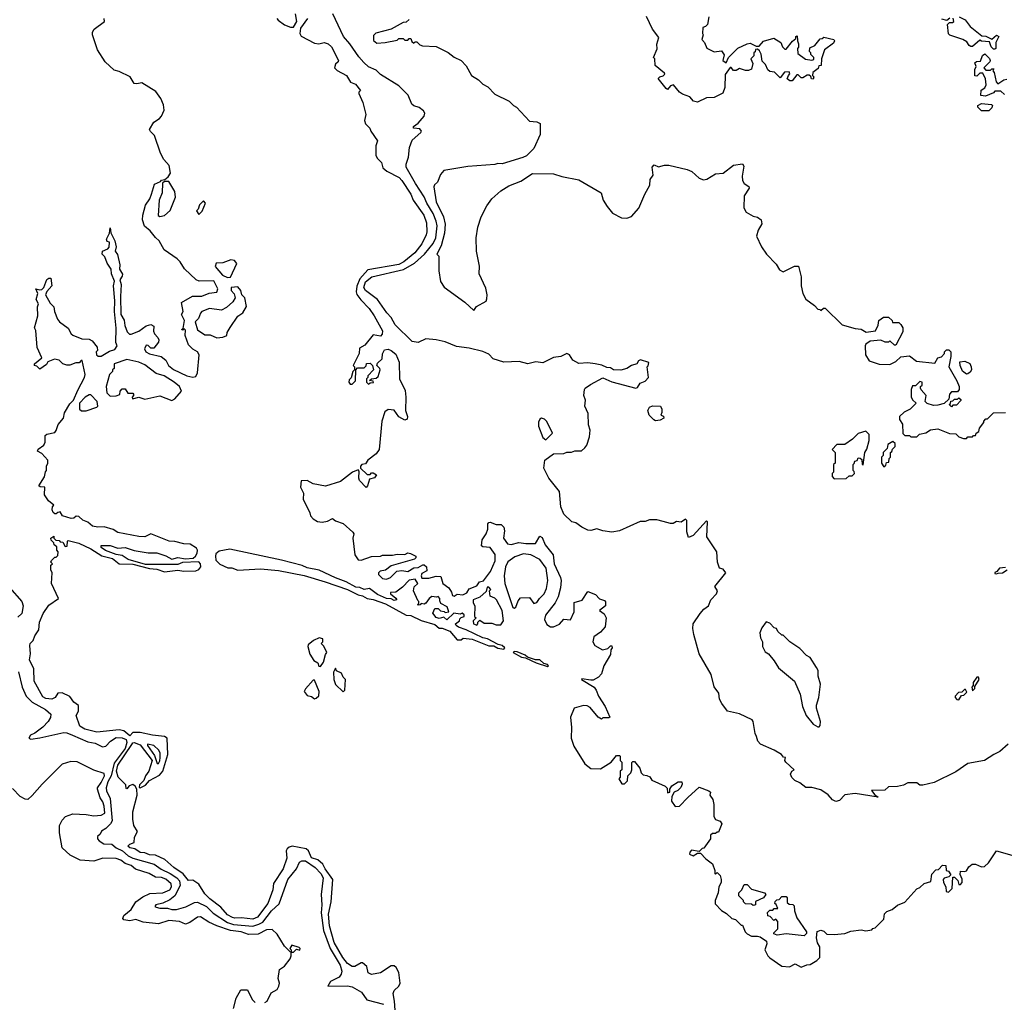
# Model space of a CAD drawing. Extents: x 2472589 to 2662339, y 701009 to 849030.
# Tile 217 of 256: x 2507852 to 2514407, y 803577 to 810116. Entities that reach past the tile are written whole.
import ezdxf

# ---------------------------------------------------------------- set-up
doc = ezdxf.new("R2010")
doc.units = 0

msp = doc.modelspace()

# ---------------------------------------------------------------- linework, layer by layer
at = {"layer": '0CON05XD'}
for points in [[(2508493, 807967), (2508493.9, 808063.9), (2508482.9, 808175), (2508486.2, 808245), (2508476.7, 808345), (2508482.5, 808375), (2508462, 808425), (2508460, 808455), (2508433.8, 808495), (2508418.3, 808538.3), (2508400, 808555), (2508402.5, 808575), (2508438.3, 808591.7), (2508446.7, 808603.3), (2508450, 808635), (2508435, 808640), (2508430, 808655), (2508450, 808695), (2508455, 808730), (2508458.3, 808698.3), (2508486.2, 808645), (2508493.8, 808605), (2508487.5, 808575), (2508503, 808553), (2508518, 808485), (2508516.7, 808455), (2508537, 808423), (2508535, 808410), (2508517.5, 808385), (2508527.5, 808355), (2508522.5, 808275), (2508526.2, 808155), (2508547, 808117), (2508551.7, 808081.7), (2508568.3, 808038.3), (2508584, 808024), (2508595, 808023.8), (2508645.7, 808044.3), (2508695, 808078.8), (2508725, 808086.7), (2508745, 808077.5), (2508743, 808043), (2508750, 808025), (2508771.7, 808001.7), (2508777.5, 807985), (2508775, 807970), (2508745, 807930), (2508725, 807930), (2508708.3, 807948.3), (2508695, 807950), (2508682.5, 807925), (2508692.5, 807905), (2508715, 807892.5), (2508793.8, 807873.8), (2508825, 807850), (2508843.3, 807815), (2508875, 807788.8), (2508965, 807746.2), (2509005, 807736.7), (2509025, 807742.5), (2509036.7, 807765), (2509046.1, 807886.1), (2509036.7, 807905), (2509003.9, 807923.9), (2508975, 807952.5), (2508952.5, 808015), (2508955, 808050), (2508945, 808060), (2508935, 808050), (2508930, 808055), (2508940, 808060), (2508950, 808115), (2508930, 808155), (2508940, 808175), (2508930, 808235), (2509003, 808277), (2509065, 808276.7), (2509113.6, 808296.4), (2509165, 808303.3), (2509170, 808325), (2509145, 808377.5), (2509046.4, 808376.4), (2509027.5, 808385), (2508948.3, 808458.3), (2508920, 808505), (2508900, 808525), (2508814.3, 808584.3), (2508781.2, 808645), (2508755.6, 808665.6), (2508720.7, 808710.7), (2508682.7, 808742.7), (2508670, 808785), (2508670.8, 808815), (2508688.9, 808881.1), (2508718.6, 808925), (2508729.2, 808955), (2508748.3, 809021.7), (2508790, 809040), (2508795, 809047.5), (2508818.3, 809051.7), (2508840, 809070), (2508856.7, 809095), (2508847.5, 809145), (2508812.5, 809185), (2508788.7, 809228.7), (2508748.6, 809345), (2508721.7, 809371.7), (2508716.9, 809385), (2508745, 809434.3), (2508781.7, 809458.3), (2508795.4, 809474.6), (2508814.5, 809515), (2508809.8, 809549.8), (2508792.3, 809592.3), (2508758, 809638), (2508665, 809696.7), (2508631.7, 809688.3), (2508615, 809691.2), (2508586.9, 809736.9), (2508515, 809772.5), (2508480.3, 809780.3), (2508422, 809835), (2508370.6, 809915), (2508336, 810015), (2508336.7, 810033.3), (2508347, 810053), (2508416.1, 810103.9), (2508413.3, 810125)], [(2509563.8, 810125), (2509572.3, 810112.3), (2509615, 810082), (2509655, 810066.7), (2509675, 810067.5), (2509696.7, 810105), (2509687.5, 810155)], [(2509767.5, 810125), (2509721.2, 810058.8), (2509716.2, 810025), (2509725, 810007.5), (2509815, 809960), (2509843.6, 809956.4), (2509880, 809965), (2509905, 809955.8), (2509927.5, 809935), (2509973.3, 809845), (2509972.5, 809835), (2509955, 809820), (2509947.5, 809795), (2509965, 809777.5), (2510027.5, 809745), (2510055, 809700), (2510087.7, 809687.7), (2510120, 809645), (2510110, 809635), (2510110, 809625), (2510137.5, 809565), (2510156.1, 809486.1), (2510146.7, 809445), (2510153.6, 809423.6), (2510182.5, 809395), (2510190, 809375), (2510235, 809310), (2510223.9, 809276.1), (2510222.9, 809215), (2510232, 809195), (2510261.2, 809165), (2510270.3, 809130.3), (2510297.1, 809107.1), (2510377.5, 809065), (2510395, 809045.8), (2510455, 808956.2), (2510471.9, 808915), (2510543.6, 808815), (2510561.2, 808765), (2510563.1, 808705), (2510557.9, 808685), (2510529.2, 808625), (2510482.2, 808565), (2510409.4, 808505), (2510375, 808487.5), (2510169.4, 808450.6), (2510117.5, 808392.5), (2510096.6, 808343.4), (2510091.5, 808305), (2510096.4, 808286.4), (2510122, 808252), (2510178.9, 808195), (2510211.1, 808145)], [(2514433.3, 805295), (2514376.7, 805245), (2514336.7, 805225), (2514275, 805186.7), (2514165, 805166.7), (2514085, 805110), (2513939.3, 805040.7), (2513865, 805022.5), (2513845, 805022.5), (2513825, 805037.5), (2513765, 805037.5), (2513735, 805022.5), (2513695, 805012.5), (2513635, 805010), (2513611.7, 804988.3), (2513523, 804987), (2513545, 804957.5), (2513567.5, 804942.5), (2513414.2, 804965.8), (2513345, 804957.5), (2513310.7, 804919.3), (2513285, 804913.8), (2513262.5, 804925), (2513235, 804957.5), (2513185, 804990), (2513125, 805006.2), (2513085, 805006.7), (2513045, 805037.5), (2513012.7, 805052.7), (2512992.7, 805072.7), (2512983.8, 805095), (2512992.5, 805115), (2513007.5, 805125), (2512952, 805175), (2512946.7, 805185), (2512950, 805205), (2512937.5, 805207.5), (2512923.8, 805225), (2512875.3, 805255.3), (2512784.6, 805294.6), (2512766.9, 805315), (2512756.7, 805345), (2512747.5, 805365), (2512736.2, 805445), (2512727.7, 805457.7), (2512645, 805497.5), (2512563.9, 805513.9), (2512526.4, 805566.4), (2512511.2, 805595), (2512506, 805635), (2512476.1, 805676.1), (2512455, 805757.5), (2512376.1, 805896.1), (2512340, 806025), (2512333.8, 806065), (2512336.7, 806095), (2512382.5, 806165), (2512407, 806193), (2512437.5, 806215), (2512452.5, 806255), (2512490, 806295), (2512497.5, 806315), (2512480, 806345), (2512552.5, 806435), (2512535, 806460), (2512510, 806465), (2512497.5, 806505), (2512492.5, 806575), (2512427.5, 806675), (2512430, 806775), (2512425, 806780), (2512335, 806682.5), (2512305, 806670), (2512293, 806707), (2512293, 806783), (2512285, 806792.5), (2512255, 806772.5), (2512225, 806776.7), (2512203, 806763), (2512185, 806762.5), (2512135, 806777.5), (2512093, 806787), (2512045, 806787.5), (2512015, 806777.5), (2511983.6, 806776.4), (2511845, 806713.8), (2511795, 806706), (2511735, 806714.2), (2511695, 806727.5), (2511655, 806717.5), (2511635, 806720), (2511595, 806738), (2511555, 806768), (2511527.5, 806775), (2511475, 806826.2), (2511455.6, 806875), (2511445, 806976.7), (2511374.2, 807065), (2511341.2, 807131.2), (2511347.1, 807185), (2511405, 807227.5), (2511475, 807230), (2511495, 807237.5), (2511525, 807237.5), (2511547, 807247), (2511593, 807247), (2511615, 807267.5), (2511626.7, 807285), (2511645, 807340), (2511648.8, 807385), (2511639.3, 807419.3), (2511636.1, 807496.1), (2511614, 807545), (2511618.8, 807585), (2511606.7, 807615), (2511611.2, 807655), (2511617.5, 807665), (2511652.7, 807687.3), (2511735, 807733.3), (2511795, 807706.2), (2511955, 807663.8), (2511965, 807667.5), (2511983.6, 807696.4), (2512015, 807710), (2512037.5, 807735), (2512030, 807805), (2512037, 807813), (2512040, 807835), (2511985, 807852.5), (2511972.5, 807845), (2511960, 807825), (2511925, 807813.8), (2511895, 807794), (2511855, 807783.8), (2511805, 807786.2), (2511785, 807798.8), (2511760.7, 807800.7), (2511727, 807817), (2511683, 807827), (2511635, 807833.3), (2511575, 807828.8), (2511535, 807850), (2511513.3, 807885), (2511495, 807893.8), (2511455, 807873.8), (2511405, 807868.8), (2511335, 807833.3), (2511288.3, 807838.3), (2511235, 807826.9), (2511178, 807842), (2511075, 807837.5), (2511005, 807860), (2510975, 807890), (2510935, 807907.5), (2510845, 807930), (2510760.7, 807940.7), (2510685, 807972.5), (2510625, 807986.7), (2510555, 807993.3), (2510505, 807968), (2510464.2, 807974.2), (2510351.9, 808085), (2510324.7, 808134.7), (2510295.5, 808165), (2510233.7, 808253.7), (2510154.4, 808315), (2510143.3, 808335), (2510155, 808371.5), (2510195.8, 808404.2), (2510406.4, 808453.6), (2510480, 808495), (2510546.1, 808555), (2510605, 808626.5), (2510622.4, 808665), (2510630.9, 808745), (2510625.3, 808775), (2510605, 808825.6), (2510563.3, 808895), (2510545, 808938), (2510486.1, 809025), (2510426, 809135), (2510424.2, 809155), (2510440.7, 809200.7), (2510448, 809265), (2510464.3, 809315), (2510522.5, 809365), (2510527.1, 809375), (2510515, 809389.4), (2510474.2, 809394.2), (2510473.8, 809405), (2510505, 809428), (2510545.8, 809474.2), (2510548.8, 809495), (2510540.5, 809510.5), (2510512, 809532), (2510475, 809543.8), (2510462.5, 809555), (2510437.5, 809615), (2510376.7, 809675), (2510255, 809751.2), (2510225, 809780), (2510175, 809802.7), (2510142.2, 809832.2), (2510108.7, 809868.7), (2510050.6, 809955), (2510007.5, 810005), (2509936.9, 810155)], [(2510445, 810117.5), (2510425, 810100), (2510405, 810097.5), (2510325, 810052.5), (2510223, 810027), (2510208.3, 810011.7)], [(2512440, 810135), (2512430, 810085), (2512418.3, 810071.7), (2512400, 810065), (2512397.5, 810025), (2512402.5, 810015), (2512392.5, 809985), (2512410, 809965), (2512427, 809927), (2512475, 809903.3), (2512525, 809910), (2512541.7, 809881.7), (2512533.3, 809845), (2512555, 809830), (2512570, 809865), (2512612.3, 809907.7), (2512633.9, 809926.1), (2512695, 809956), (2512715, 809960), (2512755, 809940), (2512775, 809940), (2512805, 809972.5), (2512873.6, 809993.6), (2512920, 809965), (2512930, 809935), (2512945, 809920), (2512955, 809920), (2512997, 809973), (2513018.3, 809991.7), (2513020, 810005), (2513028.3, 810008.3), (2513030, 809975), (2513037.5, 809955), (2513037, 809933), (2513030, 809925), (2513031.7, 809891.7), (2513083, 809853), (2513125, 809847.5), (2513138.3, 809851.7), (2513140, 809865), (2513120, 809885), (2513120, 809895), (2513110, 809905), (2513111.7, 809928.3), (2513146.4, 809943.6), (2513181.7, 809988.3), (2513195, 809990), (2513205, 810000), (2513272.5, 809985), (2513277.5, 809975), (2513269.3, 809960.7), (2513210, 809915), (2513190, 809855), (2513188.3, 809811.7), (2513171.7, 809808.3), (2513168.3, 809791.7), (2513132.5, 809765), (2513130, 809745), (2513140, 809735), (2513135, 809720), (2513123.6, 809723.6), (2513118.3, 809738.3), (2513107, 809747), (2513095, 809747.5), (2513065, 809730), (2513055, 809730), (2513035, 809750), (2513025, 809750), (2512995, 809710), (2512978.3, 809708.3), (2512962.5, 809722.5), (2512970, 809745), (2512980, 809755), (2512975, 809770), (2512943, 809767), (2512915, 809730), (2512877, 809767), (2512845, 809772.5), (2512833.6, 809783.6), (2512818.3, 809818.3), (2512795, 809840), (2512787.5, 809887.5), (2512778.3, 809908.3), (2512765, 809920), (2512751.7, 809918.3), (2512748.3, 809901.7), (2512740, 809895), (2512740, 809875), (2512720, 809855), (2512732.5, 809825), (2512723, 809787), (2512705, 809777.5), (2512685, 809777.5), (2512645, 809792.5), (2512621.7, 809778.3), (2512605, 809777.5), (2512588.3, 809798.3), (2512581.7, 809798.3), (2512548.3, 809751.7), (2512546.7, 809665), (2512533, 809627), (2512475, 809598), (2512423.6, 809596.4), (2512365, 809566.7), (2512337.5, 809575), (2512313.6, 809603.6), (2512265, 809620), (2512245, 809633.3), (2512205, 809682.5), (2512183.9, 809676.1), (2512165, 809652.5), (2512155, 809657.5), (2512102.5, 809725), (2512113, 809737), (2512135, 809742.5), (2512147, 809753), (2512145, 809760), (2512081.7, 809811.7), (2512080, 809855), (2512072.5, 809865), (2512097, 809923), (2512093, 809953), (2512107.7, 809997.7), (2512063.9, 810053.9), (2512025, 810137.5)], [(2514045, 810126.7), (2514025, 810110), (2513990.7, 810120.7)], [(2514107.5, 810135), (2514147.5, 810115), (2514180, 810070), (2514258.3, 810008.3), (2514285, 810007.5), (2514325, 809987.5), (2514355, 810012.5), (2514370, 810005), (2514350, 809965), (2514350, 809925), (2514345, 809920), (2514335, 809920), (2514320, 809935), (2514308.3, 809968.3), (2514255, 809972.5), (2514245, 809980), (2514195, 809937.5), (2514185, 809937.5), (2514173.6, 809943.6), (2514158.3, 809968.3), (2514130, 809985), (2514045, 810013.3), (2514035, 810022.5), (2514030, 810085), (2514041.7, 810098.3), (2514061.7, 810098.3), (2514070, 810105), (2514067, 810127)], [(2510208.3, 810011.7), (2510208.3, 809978.3), (2510230.7, 809960.7), (2510286.1, 809963.9), (2510365, 809980), (2510375, 809990), (2510405, 809990), (2510415, 809980), (2510435, 809980), (2510445, 809990), (2510455, 809990), (2510461.7, 809971.7), (2510475, 809960), (2510485, 809970), (2510495, 809970), (2510515, 809950), (2510533, 809943), (2510625, 809937.5), (2510705, 809897.5), (2510745, 809867.5), (2510790, 809845), (2510825, 809810), (2510860, 809745), (2510906.4, 809716.4), (2510935, 809687.5), (2510969.3, 809669.3), (2511015, 809620), (2511110, 809575), (2511140, 809545), (2511160, 809535), (2511245, 809440), (2511295, 809437.5), (2511317.5, 809425), (2511317, 809353), (2511275, 809260), (2511225, 809210), (2511201.7, 809198.3), (2511065, 809157.5), (2511035, 809160), (2511015, 809152.5), (2510835, 809140), (2510675, 809112.5), (2510653.9, 809086.1), (2510632.5, 809035), (2510613.6, 809016.4), (2510610, 809005), (2510624.6, 808905), (2510674.1, 808805), (2510684.2, 808755), (2510680.3, 808695), (2510658.8, 808611.2), (2510630, 808555), (2510641.7, 808541.7), (2510643.3, 808445), (2510653.6, 808373.6), (2510677, 808337), (2510816.1, 808236.1), (2510875, 808180), (2510893.6, 808206.4), (2510956.4, 808243.6), (2510961.7, 808258.3), (2510963.3, 808285), (2510955, 808330), (2510911.2, 808425), (2510913.3, 808475), (2510893.3, 808575), (2510891.2, 808665), (2510901.2, 808735), (2510923.8, 808805), (2510961.7, 808878.3), (2510996.2, 808925), (2511055, 808976.7), (2511109.3, 809010.7), (2511187.7, 809042.3), (2511265, 809092.5), (2511405, 809090), (2511461.7, 809071.7), (2511575, 809050), (2511723, 808963), (2511737.5, 808915), (2511762.7, 808872.7), (2511799.5, 808829.5), (2511858.3, 808798.3), (2511893.6, 808796.4), (2511925, 808806.7), (2511975, 808862.5), (2512013.3, 808955), (2512047.5, 809015), (2512048.3, 809051.7), (2512068.3, 809081.7), (2512062.5, 809135), (2512075, 809150), (2512105, 809137.5), (2512145, 809147.5), (2512173, 809147), (2512295, 809118.8), (2512327.5, 809105), (2512375, 809062.5), (2512405, 809050), (2512425.8, 809054.2), (2512485, 809090), (2512535, 809093.8), (2512605, 809148), (2512665, 809157.5), (2512672.5, 809142.5), (2512660.8, 809075), (2512664, 809045), (2512675, 809026.7), (2512705.9, 809005.9), (2512707.5, 808995), (2512676.2, 808945), (2512673.9, 808863.9), (2512687.5, 808835), (2512735, 808808.8), (2512765, 808801.2), (2512787.5, 808785), (2512791.7, 808758.3), (2512767.5, 808715), (2512757.5, 808675), (2512790, 808605), (2512823.3, 808555), (2512889.2, 808489.2), (2512910.5, 808450.5), (2512935, 808438.8), (2513010, 808475), (2513036.4, 808476.4), (2513053.8, 808405), (2513053.8, 808345), (2513066.2, 808295), (2513086.1, 808256.1), (2513142.5, 808215), (2513165, 808190), (2513178.3, 808188.3), (2513185, 808180), (2513203, 808197), (2513215, 808197.5), (2513327.5, 808085), (2513415, 808060), (2513455, 808056.7), (2513487, 808037), (2513550, 808045), (2513567, 808083), (2513572.5, 808115), (2513603.6, 808136.4), (2513637, 808137), (2513660, 808115), (2513661.7, 808101.7), (2513705, 808100), (2513718.3, 808088.3), (2513732.5, 808065), (2513731.7, 808038.3), (2513685, 807950), (2513675, 807950), (2513645, 807980), (2513635, 807970), (2513615, 807970), (2513585, 807982.5), (2513513, 807977), (2513485, 807957.5), (2513480, 807945), (2513483.3, 807885), (2513507, 807847), (2513575, 807823.3), (2513645, 807822.5), (2513685, 807842.5), (2513718.3, 807871.7), (2513775, 807880), (2513823.6, 807843.6), (2513945, 807830), (2513963.6, 807866.4), (2513988.3, 807871.7), (2514010, 807895), (2514010, 807905), (2514021.7, 807918.3), (2514038.3, 807918.3), (2514050, 807905), (2514050, 807875), (2514037.5, 807805), (2514091.7, 807711.7), (2514107.5, 807675), (2514107.5, 807655), (2514095, 807640), (2514055, 807640), (2514042.5, 807625), (2514038.3, 807591.7), (2514007, 807563), (2513965, 807550), (2513935, 807548.8), (2513893, 807563), (2513880, 807575), (2513887.5, 807615), (2513853.6, 807653.6), (2513850, 807665), (2513850, 807675), (2513860, 807685), (2513860, 807705), (2513845, 807707.5), (2513815, 807680), (2513795, 807680), (2513787.5, 807655), (2513787, 807607), (2513797, 807587), (2513820, 807565), (2513780, 807525), (2513740, 807505), (2513710, 807475), (2513710, 807455), (2513730, 807425), (2513731.7, 807361.7), (2513745, 807350), (2513775, 807350), (2513785, 807340), (2513825, 807340), (2513843, 807357), (2513885, 807367.5), (2513915, 807387.5), (2513965, 807392.5), (2514043, 807363), (2514085, 807360), (2514105, 807340), (2514135, 807330), (2514155, 807330), (2514165, 807340), (2514195, 807340), (2514201.7, 807348.3), (2514215, 807350), (2514220, 807365), (2514237.5, 807375), (2514243, 807397), (2514270, 807435), (2514270, 807445), (2514285, 807460), (2514295, 807460), (2514335, 807500), (2514415, 807502.5)], [(2514408.3, 809618.3), (2514385, 809640), (2514345, 809640), (2514335, 809630), (2514281.7, 809608.3), (2514251.7, 809611.7), (2514253, 809647), (2514276.4, 809663.6), (2514287, 809683), (2514283, 809723), (2514265, 809760), (2514245, 809760), (2514225, 809740), (2514211.7, 809741.7), (2514210, 809785), (2514220, 809805), (2514211.7, 809828.3), (2514223, 809837), (2514249.3, 809840.7), (2514263, 809877), (2514278.3, 809888.3), (2514308.3, 809858.3), (2514312.5, 809845), (2514310, 809835), (2514270, 809795), (2514285, 809780), (2514315, 809780), (2514325, 809790), (2514338.3, 809788.3), (2514330, 809775), (2514340, 809765), (2514353, 809703), (2514365, 809690), (2514403, 809717), (2514425, 809720)], [(2514305, 809510), (2514255, 809510), (2514230, 809535), (2514230, 809545), (2514255, 809557.5), (2514321.7, 809551.7), (2514327.5, 809545), (2514325, 809530), (2514305, 809510)], [(2508785, 808807.5), (2508815, 808813.3), (2508854.2, 808845.8), (2508889.2, 808935), (2508883.9, 808973.9), (2508845, 809040), (2508815, 809040), (2508801.7, 809028.3), (2508800, 808965), (2508780, 808915), (2508773.6, 808813.6), (2508785, 808807.5)], [(2509045, 808820), (2509067, 808843), (2509090, 808895), (2509075, 808910), (2509050, 808885), (2509040, 808855), (2509030, 808845), (2509045, 808820)], [(2509235, 808400), (2509255, 808402.5), (2509297, 808493), (2509283, 808513), (2509257, 808517), (2509205, 808497.5), (2509160, 808495), (2509153, 808473), (2509202.5, 808415), (2509235, 808400)], [(2510350.9, 803525), (2510348.2, 803585), (2510337.5, 803635), (2510345.4, 803654.6), (2510375.2, 803684.8), (2510385.3, 803705), (2510375.8, 803775.8), (2510358.8, 803808.8), (2510345, 803818.6), (2510325, 803818.5), (2510255, 803771.8), (2510195, 803761.2), (2510172.5, 803772.5), (2510163.3, 803815), (2510135, 803840), (2510125, 803840), (2510084.1, 803815.9), (2510065, 803814.3), (2510035, 803834.5), (2510004.2, 803874.2), (2509946.3, 803975), (2509914.8, 804085), (2509906.8, 804163.2), (2509924.7, 804245), (2509937.2, 804395), (2509884.7, 804465), (2509869.2, 804495), (2509835.7, 804525.7), (2509795, 804537.9), (2509774.7, 804584.7), (2509758.9, 804598.9), (2509665, 804615.5), (2509645, 804610), (2509631.7, 804598.3), (2509626.7, 804585), (2509630.5, 804535), (2509605.4, 804465), (2509542.6, 804367.4), (2509536.2, 804325), (2509503.3, 804235), (2509435.9, 804144.1), (2509405, 804130.3), (2509328.3, 804138.3), (2509285, 804136.4), (2509267.9, 804142.1), (2509235, 804158.2), (2509190.6, 804210.6), (2509116.7, 804265), (2509085, 804298.6), (2509045, 804363.8), (2509005, 804388.8), (2508975, 804388), (2508941.2, 804431.2), (2508877.8, 804475), (2508818.1, 804528.1), (2508755, 804555.6), (2508715, 804558.2), (2508685, 804570.6), (2508655, 804573.9), (2508618.4, 804598.4), (2508585, 804605.6), (2508571.4, 804615), (2508585, 804628.9), (2508615, 804640), (2508616.2, 804675), (2508635.9, 804714.1), (2508612.7, 804752.7), (2508604.4, 804795), (2508604.5, 804845), (2508632.9, 804955), (2508632.5, 804995), (2508620.5, 805015), (2508605, 805025.2), (2508581.7, 805018.3), (2508565, 804997.5), (2508560.7, 805000.7), (2508558.8, 805025), (2508508.4, 805075), (2508496.6, 805115), (2508505.5, 805155), (2508597.7, 805292.3), (2508605, 805303.4), (2508614.4, 805305.6), (2508655, 805289.7), (2508734.8, 805185), (2508710.7, 805115), (2508690, 805085), (2508677.3, 805052.7), (2508650, 805025), (2508646.2, 805006.2), (2508655, 805004.3), (2508689.2, 805020.8), (2508715, 805053.3), (2508782.3, 805087.7), (2508804.7, 805115.3), (2508837.1, 805225), (2508833.8, 805335), (2508816.4, 805346.4), (2508735, 805354.2), (2508655, 805373.1), (2508605, 805372.1), (2508585, 805350), (2508545, 805383.5), (2508515, 805390.7), (2508365.6, 805374.4), (2508285, 805393.8), (2508253.3, 805415), (2508228.8, 805485), (2508243.3, 805515), (2508242.5, 805552.5), (2508213.3, 805575), (2508185, 805612.5), (2508135, 805636.7), (2508106.4, 805633.6), (2508087.5, 805605), (2508066.4, 805593.6), (2508025, 805598.8), (2508005, 805610), (2507948, 805715), (2507946, 805795), (2507916.2, 805855), (2507923.3, 805895), (2507918.3, 805951.7), (2507922.5, 805965), (2507942.5, 805985), (2507953.3, 806015), (2507978.8, 806055), (2507984.3, 806105.7), (2508008, 806165), (2508045, 806220), (2508110, 806265), (2508063, 806363), (2508067.5, 806435), (2508060, 806455), (2508060, 806485), (2508070, 806495), (2508060, 806505), (2508063, 806517), (2508085, 806540), (2508095, 806540), (2508105, 806550), (2508107.5, 806575), (2508100, 806585), (2508098.3, 806608.3), (2508081.7, 806621.7), (2508080, 806635), (2508061.7, 806651.7), (2508060, 806665), (2508078.3, 806678.3), (2508080, 806665), (2508091.7, 806651.7), (2508115, 806650), (2508121.7, 806641.7), (2508138.3, 806638.3), (2508155, 806610), (2508168.3, 806611.7), (2508170, 806645), (2508175, 806650), (2508245, 806633.3), (2508325, 806593.8), (2508398.3, 806548.3), (2508469.7, 806529.7), (2508515, 806495.5), (2508605, 806492), (2508716.8, 806463.2), (2508765, 806460), (2508815, 806441.6), (2508905, 806452.1), (2508945, 806445.9), (2509025, 806448.4), (2509045, 806456.9), (2509058.5, 806475), (2509056.2, 806495), (2509045, 806507.1), (2508935, 806503.5), (2508905, 806490), (2508690, 806490), (2508575, 806523.8), (2508535, 806550), (2508495, 806556.2), (2508424.2, 806584.2), (2508395, 806603.3), (2508395, 806616.7), (2508455, 806616.4), (2508505, 806600), (2508555, 806603.6), (2508615, 806583.6), (2508708.3, 806568.3), (2508765, 806568.1), (2508825, 806548.8), (2508865, 806526.9), (2508905, 806536.8), (2508955, 806527.3), (2509006.4, 806533.6), (2509023.3, 806546.7), (2509033.2, 806565), (2509036.6, 806585), (2509029.1, 806599.1), (2508985.9, 806625.9), (2508945, 806627.8), (2508885, 806644.6), (2508846.6, 806646.6), (2508725, 806695.6), (2508685.4, 806674.6), (2508645, 806677.1), (2508505, 806704.4), (2508475, 806723.8), (2508415, 806742), (2508371.1, 806738.9), (2508335.5, 806744.5), (2508305, 806771.2), (2508272.5, 806785), (2508245, 806810), (2508228.3, 806811.7), (2508211.7, 806798.3), (2508195, 806797.5), (2508137.5, 806815), (2508121.7, 806841.7), (2508105, 806837.5), (2508095, 806827.5), (2508085, 806827.5), (2508075, 806837.5), (2508067.5, 806855), (2508070, 806875), (2508080, 806885), (2508043.6, 806913.6), (2508017.5, 806955), (2508020, 807005), (2507988.3, 807008.3), (2507980, 807015), (2508017, 807073), (2508023, 807107), (2508030, 807115), (2508030, 807145), (2508040, 807165), (2508040, 807185), (2507998.3, 807228.3), (2507970, 807245), (2507975, 807257.5), (2508012.5, 807285), (2508022.5, 807305), (2508021.7, 807348.3), (2508033, 807357), (2508085, 807370), (2508095, 807382.5), (2508108.8, 807421.2), (2508142.5, 807465), (2508149.3, 807500.7), (2508185, 807560), (2508210, 807585), (2508238.3, 807651.7), (2508282.5, 807735), (2508287.5, 807755), (2508268.3, 807848.3), (2508261.7, 807848.3), (2508247.5, 807832.5), (2508225, 807832.5), (2508185, 807817.5), (2508165, 807817.5), (2508140, 807825), (2508115, 807850), (2508083.9, 807856.1), (2508040, 807840), (2508029.3, 807820.7), (2507985, 807790), (2507965, 807810), (2507950, 807815), (2507950, 807825), (2508000, 807865), (2507967.5, 807935), (2507958.3, 808048.3), (2507950, 808065), (2507973.3, 808145), (2507971.2, 808205), (2507976.2, 808225), (2507962, 808255), (2507972.5, 808295), (2507960, 808325), (2507985, 808317.5), (2507998.3, 808321.7), (2508012.5, 808335), (2508032.3, 808387.7), (2508045, 808396.7), (2508060, 808395), (2508066, 808345), (2508031.7, 808308.3), (2508023.8, 808285), (2508055, 808228.8), (2508080, 808205), (2508083.8, 808175), (2508103.9, 808123.9), (2508116, 808106), (2508174.4, 808064.4), (2508194, 808025), (2508205, 808016), (2508265, 807992.5), (2508315, 807990), (2508335, 807980), (2508367, 807937), (2508370, 807915), (2508360, 807905), (2508362.5, 807885), (2508375, 807877.5), (2508395, 807877.5), (2508450.5, 807909.5), (2508485, 807921.2), (2508500, 807945), (2508493, 807967)], [(2509165, 808000), (2509205, 808003.3), (2509230, 808015), (2509232.5, 808035), (2509252.7, 808067.3), (2509305, 808142.5), (2509337.5, 808165), (2509361.7, 808208.3), (2509350, 808265), (2509330, 808285), (2509323.3, 808315), (2509305, 808337.5), (2509260, 808335), (2509260, 808315), (2509280.7, 808290.7), (2509286.7, 808265), (2509271.2, 808238.8), (2509228.8, 808201.2), (2509195, 808183.8), (2509115, 808193.8), (2509065, 808173.3), (2509055, 808162.5), (2509042.3, 808127.7), (2509020, 808105), (2509035, 808052.5), (2509085, 808020), (2509119.3, 808019.3), (2509165, 808000)], [(2510211.1, 808145), (2510268.1, 808045), (2510265.9, 808024.1), (2510255, 808010), (2510205, 808020), (2510149.3, 807950.7), (2510115, 807930), (2510112.5, 807895), (2510072.5, 807815), (2510080, 807805), (2510080, 807785), (2510070, 807775), (2510058.3, 807731.7), (2510045, 807720), (2510043, 807703), (2510051.7, 807691.7), (2510065, 807690), (2510088.3, 807711.7), (2510090, 807785), (2510101.7, 807798.3), (2510145, 807800), (2510158.3, 807811.7), (2510161.7, 807828.3), (2510185, 807830), (2510200, 807815), (2510207.5, 807785), (2510170, 807745), (2510170, 807735), (2510160, 807725), (2510160, 807705), (2510175, 807690), (2510185, 807700), (2510208.3, 807701.7), (2510205, 807710), (2510180, 807715), (2510193, 807727), (2510225, 807730), (2510238.3, 807741.7), (2510252.5, 807785), (2510250, 807795), (2510230, 807815), (2510235, 807830), (2510265, 807860), (2510268.3, 807891.7), (2510281.7, 807918.3), (2510305, 807923.3), (2510325, 807914), (2510355, 807891.2), (2510377.9, 807837.9), (2510380, 807725), (2510418.3, 807648.3), (2510423.3, 807605), (2510421.2, 807515), (2510433.3, 807475), (2510432.5, 807457.5), (2510415, 807450), (2510375, 807473.3), (2510345, 807517.5), (2510305, 807522.5), (2510283.6, 807506.4), (2510263.3, 807445), (2510246.2, 807255), (2510224.1, 807225.9), (2510170, 807185), (2510155, 807160), (2510130, 807155), (2510120, 807145), (2510121.7, 807131.7), (2510165, 807090), (2510185, 807090), (2510195, 807100), (2510205, 807100), (2510227, 807087), (2510215, 807067.5), (2510181.7, 807058.3), (2510167, 807013), (2510157.5, 807002.5), (2510115, 807050), (2510110, 807065), (2510111.7, 807111.7), (2510105, 807120), (2510067.5, 807105), (2509987.7, 807042.3), (2509888.3, 807011.7), (2509805, 807027.5), (2509765, 807050), (2509725, 807047.5), (2509722.5, 807005), (2509741.2, 806965), (2509740, 806925), (2509784.3, 806835), (2509788, 806815), (2509805, 806794), (2509835, 806776.7), (2509865, 806771.2), (2509901.7, 806778.3), (2509935, 806797.5), (2509955, 806780), (2510005, 806763.3), (2510070, 806705), (2510076.2, 806695), (2510070, 806665), (2510082.5, 806555), (2510105, 806522.5), (2510125, 806518.8), (2510195, 806543.3), (2510253, 806547), (2510267, 806553), (2510335, 806553.3), (2510365, 806560), (2510415, 806557.5), (2510435, 806567.5), (2510453.3, 806563.3), (2510490, 806545), (2510490, 806535), (2510480, 806525), (2510325, 806482.5), (2510288.3, 806451.7), (2510252.5, 806445), (2510240, 806435), (2510240, 806425), (2510267, 806397), (2510293, 806393), (2510320, 806405), (2510363, 806447), (2510395, 806450), (2510436.4, 806443.6), (2510475, 806467.5), (2510505, 806470), (2510535, 806487.5), (2510545, 806487.5), (2510560, 806475), (2510562.5, 806447.5), (2510530, 806430), (2510523.8, 806415), (2510530, 806400), (2510575, 806400), (2510625, 806412.5), (2510655, 806410), (2510670, 806365), (2510710, 806335), (2510727, 806307), (2510732.5, 806285), (2510745, 806280), (2510765, 806292.5), (2510801.7, 806288.3), (2510828.3, 806301.7), (2510845, 806327.5), (2510895, 806347.5), (2510913.9, 806376.1), (2510939.3, 806380.7), (2510985.9, 806444.1), (2511017.1, 806515), (2511017.3, 806557.3), (2510985, 806602.5), (2510935, 806607.5), (2510927.5, 806615), (2510930, 806655), (2510957.5, 806695), (2510967.5, 806725), (2510968.3, 806761.7), (2510975, 806770), (2510985, 806772.5), (2511025, 806757.5), (2511057, 806757), (2511075, 806740), (2511080, 806715), (2511073.8, 806665), (2511098.8, 806628.8), (2511125, 806622.5), (2511175, 806637.1), (2511220.5, 806630.5), (2511285, 806630), (2511315, 806680), (2511329.3, 806669.3), (2511351.2, 806621.2), (2511403.3, 806555), (2511410, 806495), (2511452.5, 806405), (2511457.5, 806385), (2511453.3, 806335), (2511435.8, 806274.2), (2511416.7, 806235), (2511353.6, 806153.6), (2511346.7, 806125), (2511361.7, 806091.7), (2511385, 806076.7), (2511405, 806076.7), (2511446.1, 806093.9), (2511475, 806127.5), (2511518.8, 806121.2), (2511542.5, 806175), (2511543, 806237), (2511596.4, 806253.6), (2511635, 806310), (2511685, 806290), (2511711.7, 806261.7), (2511745, 806250), (2511751.7, 806241.7), (2511752.5, 806215), (2511712.5, 806185), (2511743, 806163), (2511757.5, 806135), (2511750, 806075), (2511719.3, 806040.7), (2511675, 806010), (2511667.5, 805975), (2511680.7, 805950.7), (2511733, 805923), (2511768.3, 805931.7), (2511785, 805950), (2511795, 805950), (2511796.7, 805935), (2511787.5, 805922.5), (2511785, 805892.5), (2511740, 805815), (2511725, 805762.5), (2511705, 805740), (2511668.8, 805721.2), (2511655, 805720), (2511595, 805730), (2511592.5, 805725), (2511676.2, 805675), (2511690, 805655), (2511704.3, 805614.3), (2511748.8, 805545), (2511780, 805475), (2511775, 805470), (2511735, 805470), (2511725, 805460), (2511702.5, 805475), (2511649.3, 805539.3), (2511629.3, 805549.3), (2511605, 805552.5), (2511542.5, 805535), (2511520, 805475), (2511526.7, 805405), (2511523.3, 805335), (2511541.7, 805281.7), (2511613.6, 805163.6), (2511655, 805132.5), (2511719.3, 805130.7), (2511790, 805175), (2511825, 805220), (2511845, 805220), (2511850, 805215), (2511850, 805185), (2511860, 805175), (2511860, 805125), (2511850, 805115), (2511850, 805075), (2511840, 805065), (2511861.7, 805031.7), (2511878.3, 805031.7), (2511898.3, 805051.7), (2511900, 805085), (2511920, 805105), (2511927.5, 805125), (2511928.3, 805171.7), (2511935, 805180), (2511945, 805180), (2511980, 805135), (2511990, 805105), (2512001.7, 805091.7), (2512027, 805087), (2512046.4, 805076.4), (2512060, 805055), (2512150, 805015), (2512161.7, 805001.7), (2512165, 804970), (2512180, 804975), (2512180, 804995), (2512193.6, 805016.4), (2512235, 805043.8), (2512260, 805045), (2512261.7, 805028.3), (2512253, 805007), (2512233, 804987), (2512210, 804975), (2512193, 804947), (2512192.5, 804915), (2512215, 804880), (2512245, 804882.5), (2512300.7, 804939.3), (2512375, 805007.5), (2512440, 804985), (2512450, 804975), (2512447.5, 804955), (2512465.9, 804925.9), (2512473, 804893), (2512473.6, 804813.6), (2512483.6, 804793.6), (2512515, 804782.5), (2512526.7, 804765), (2512505, 804710), (2512495, 804710), (2512485, 804700), (2512465, 804700), (2512451.7, 804688.3), (2512450, 804665), (2512406.4, 804603.6), (2512395, 804600), (2512375, 804580), (2512325, 804590), (2512312.5, 804575), (2512311.7, 804561.7), (2512335, 804552.5), (2512365, 804570), (2512385, 804570), (2512420.7, 804530.7), (2512465, 804497.5), (2512480, 804455), (2512480, 804435), (2512485, 804430), (2512495, 804440), (2512515, 804420), (2512522.5, 804395), (2512522.5, 804375), (2512507.5, 804345), (2512502.5, 804305), (2512482.5, 804255), (2512483, 804233), (2512525, 804187.5), (2512558.3, 804168.3), (2512593.6, 804133.6), (2512617, 804127), (2512655, 804090), (2512665, 804090), (2512682.5, 804045), (2512695, 804032.5), (2512725, 804017.5), (2512765, 804017.5), (2512781.7, 804011.7), (2512823, 803983), (2512826.7, 803965), (2512812.5, 803925), (2512832.5, 803885), (2512845, 803872.5), (2512925, 803817.5), (2512976.4, 803813.6), (2513015, 803832.5), (2513055, 803810), (2513093, 803827), (2513115, 803827.5), (2513160, 803855), (2513180, 803875), (2513180, 803945), (2513163, 803973), (2513157.5, 804005), (2513161.7, 804048.3), (2513185, 804057.5), (2513205, 804050), (2513225, 804030), (2513275, 804027.5), (2513346.4, 804033.6), (2513385, 804050), (2513455, 804060), (2513485, 804052.5), (2513525, 804060), (2513531.7, 804068.3), (2513548.3, 804071.7), (2513605, 804130), (2513610, 804165), (2513625, 804180), (2513660, 804195), (2513695, 804222.5), (2513745, 804242.5), (2513825, 804332.5), (2513845, 804340), (2513873, 804367), (2513918.3, 804381.7), (2513925, 804430), (2513951.7, 804458.3), (2513968.3, 804461.7), (2513995, 804490), (2514018.3, 804488.3), (2514020, 804455), (2514035, 804450), (2514050, 804425), (2514038.8, 804411.2), (2514007.5, 804402.5), (2514000, 804395), (2514003, 804373), (2514017.5, 804345), (2514020, 804315), (2514035, 804310), (2514060, 804335), (2514065, 804410), (2514075, 804410), (2514097, 804387), (2514105, 804360), (2514115, 804360), (2514126.7, 804375), (2514126.4, 804396.4), (2514113, 804427), (2514115, 804450), (2514145, 804447.5), (2514155, 804452.5), (2514170.7, 804479.3), (2514193.6, 804496.4), (2514215, 804496.7), (2514255, 804477.5), (2514275, 804480), (2514302.5, 804505), (2514354.2, 804585.8), (2514535, 804533.3)], [(2508865, 807582.5), (2508885, 807592.5), (2508930, 807645), (2508916.2, 807675), (2508880, 807705), (2508813.3, 807745), (2508761.2, 807761.2), (2508685, 807820), (2508645, 807838), (2508565, 807853.8), (2508480, 807825), (2508480, 807795), (2508470, 807785), (2508470, 807775), (2508450, 807755), (2508427.5, 807675), (2508433, 807633), (2508455, 807610), (2508495, 807612.5), (2508518.3, 807621.7), (2508520, 807645), (2508535, 807660), (2508555, 807660), (2508571.7, 807631.7), (2508605, 807630), (2508610, 807625), (2508610, 807615), (2508600, 807605), (2508603.6, 807593.6), (2508645, 807603.3), (2508685, 807590), (2508785, 807612.5), (2508865, 807582.5)], [(2514155, 807757.5), (2514127.7, 807777.7), (2514112.5, 807815), (2514111.7, 807838.3), (2514145, 807843.3), (2514177.5, 807827.5), (2514187.5, 807805), (2514188, 807785), (2514180, 807770), (2514165, 807760), (2514155, 807757.5)], [(2508295, 807512.5), (2508365, 807537.5), (2508372.5, 807545), (2508366.7, 807575), (2508325, 807620), (2508315, 807620), (2508287, 807603), (2508250, 807565), (2508250, 807525), (2508263.6, 807513.6), (2508295, 807512.5)], [(2512085, 807447.5), (2512073, 807453), (2512043.6, 807483.6), (2512034, 807515), (2512045, 807536.7), (2512065, 807547.5), (2512117.5, 807545), (2512127.5, 807525), (2512127.5, 807502.5), (2512120, 807485), (2512138.3, 807478.3), (2512140, 807465), (2512115, 807450), (2512085, 807447.5)], [(2514055, 807540), (2514040, 807555), (2514048.3, 807561.7), (2514051.7, 807578.3), (2514065, 807580), (2514075, 807590), (2514095, 807590), (2514105, 807600), (2514118.3, 807588.3), (2514118.3, 807581.7), (2514088.3, 807551.7), (2514065, 807550), (2514055, 807540)], [(2511355, 807320), (2511398.8, 807365), (2511362.3, 807442.3), (2511345, 807456.7), (2511325, 807463.3), (2511315, 807457.5), (2511305, 807437.5), (2511305, 807410), (2511333.8, 807335), (2511355, 807320)], [(2513275, 807060), (2513355, 807062.5), (2513375, 807080), (2513395, 807080), (2513410, 807095), (2513408.3, 807108.3), (2513400, 807115), (2513400, 807155), (2513408.3, 807161.7), (2513411.7, 807178.3), (2513428.3, 807181.7), (2513435, 807200), (2513448.3, 807198.3), (2513458.3, 807188.3), (2513460, 807155), (2513467, 807153), (2513477.5, 807235), (2513491.7, 807258.3), (2513507.5, 807315), (2513507.5, 807355), (2513485, 807377.5), (2513435, 807362.5), (2513396.4, 807323.6), (2513345, 807290), (2513291.7, 807288.3), (2513260, 807255), (2513280, 807235), (2513280, 807165), (2513270, 807155), (2513270, 807105), (2513260, 807095), (2513260, 807075), (2513275, 807060)], [(2513605, 807140), (2513618.3, 807151.7), (2513621.7, 807168.3), (2513638.3, 807171.7), (2513640, 807195), (2513650, 807205), (2513650, 807235), (2513658.3, 807241.7), (2513661.7, 807258.3), (2513680, 807275), (2513680, 807295), (2513665, 807310), (2513631.7, 807288.3), (2513628.3, 807261.7), (2513600, 807235), (2513600, 807215), (2513590, 807205), (2513590, 807165), (2513605, 807140)], [(2511075, 805927.5), (2511082.5, 805935), (2511065, 805951.2), (2511038.3, 805958.3), (2510965.7, 805995.7), (2510935, 806002), (2510825, 806056.2), (2510772.9, 806072.9), (2510757.5, 806085), (2510753.6, 806096.4), (2510780, 806115), (2510781.7, 806128.3), (2510791.7, 806138.3), (2510810, 806145), (2510810, 806155), (2510797, 806167), (2510785, 806160), (2510743, 806167), (2510695, 806122.5), (2510675, 806140), (2510645, 806131.2), (2510625, 806136.7), (2510603, 806167), (2510615, 806197.5), (2510637, 806197), (2510653, 806183), (2510677.5, 806177.5), (2510685, 806170), (2510710, 806175), (2510698.3, 806208.3), (2510655, 806230), (2510648.3, 806248.3), (2510650, 806265), (2510638.3, 806278.3), (2510627.5, 806272.5), (2510595, 806277.5), (2510577.5, 806265), (2510555, 806232.5), (2510545, 806227.5), (2510525, 806230), (2510518.3, 806221.7), (2510505, 806220), (2510500, 806225), (2510508.3, 806231.7), (2510510, 806245), (2510501.7, 806251.7), (2510473.8, 806315), (2510479.2, 806340.8), (2510502.5, 806365), (2510485, 806392.5), (2510443.9, 806386.1), (2510399.7, 806340.3), (2510355, 806306.7), (2510320, 806305), (2510320, 806295), (2510356.4, 806266.4), (2510362.5, 806255), (2510345, 806250), (2510325, 806262.5), (2510294.2, 806264.2), (2510235, 806290), (2510181.7, 806331.7), (2510145, 806324), (2510117, 806337), (2510090.5, 806340.5), (2510025.4, 806375.4), (2509955, 806400.9), (2509845, 806451.8), (2509765, 806469.2), (2509733.4, 806483.4), (2509595, 806519.6), (2509251.5, 806591.5), (2509179.9, 806580.1), (2509158.7, 806561.3), (2509154.6, 806545), (2509158.6, 806518.6), (2509185, 806493.3), (2509238.2, 806468.2), (2509265, 806467.9), (2509305, 806453.1), (2509455, 806461.5), (2509575, 806449.6), (2509746.3, 806416.3), (2509885.9, 806374.1), (2510035, 806324.3), (2510105, 806288.8), (2510135, 806282), (2510165, 806263.3), (2510205, 806258), (2510287.8, 806227.8), (2510425, 806153.3), (2510455, 806151.2), (2510525, 806118), (2510615, 806091.2), (2510645, 806066.7), (2510665, 806066), (2510715, 806046.2), (2510765, 805990), (2510791.7, 805988.3), (2510805, 806000), (2510865, 805993.8), (2510975, 805950), (2511008.3, 805948.3), (2511035, 805933.8), (2511075, 805927.5)], [(2511145, 806200), (2511155, 806207.5), (2511170.5, 806249.5), (2511185, 806268.8), (2511245, 806270), (2511275, 806230), (2511295, 806237.5), (2511312.5, 806265), (2511343.3, 806295), (2511358.8, 806331.2), (2511368.8, 806385), (2511356.7, 806465), (2511315, 806523.8), (2511255, 806553.8), (2511205, 806561.2), (2511148.8, 806541.2), (2511101.3, 806508.7), (2511085.6, 806474.4), (2511077.5, 806415), (2511082, 806365), (2511134, 806205), (2511145, 806200)], [(2514415, 806470), (2514374.3, 806465.7), (2514357, 806443), (2514343.6, 806436.4), (2514345, 806430), (2514355, 806427.5), (2514366.2, 806433.8), (2514395.4, 806434.6), (2514425.8, 806455.8)], [(2507785, 806336.7), (2507865.6, 806245), (2507874.4, 806215), (2507866, 806165), (2507839.3, 806140.7)], [(2510895, 806087.5), (2510902.5, 806095), (2510902.5, 806107.5), (2510915, 806120), (2510945, 806100), (2510995, 806100), (2511025, 806090), (2511055, 806090), (2511072.5, 806115), (2511063.3, 806185), (2511026.7, 806255), (2511015, 806266.7), (2510985, 806280), (2510980, 806315), (2510987.5, 806325), (2510975, 806340), (2510965, 806340), (2510958.3, 806311.7), (2510915, 806272.5), (2510870, 806255), (2510870, 806235), (2510882.5, 806215), (2510880, 806145), (2510890, 806135), (2510870, 806115), (2510872.5, 806095), (2510895, 806087.5)], [(2513175, 805410), (2513181.7, 805418.3), (2513182.5, 805445), (2513157.5, 805535), (2513157.5, 805555), (2513172.5, 805605), (2513182.5, 805695), (2513168.3, 805748.3), (2513167.5, 805785), (2513157.5, 805805), (2513115, 805872.5), (2513090, 805885), (2513045, 805932.5), (2512980, 805975), (2512935, 806020), (2512925, 806020), (2512900, 806045), (2512890, 806065), (2512875, 806070), (2512845, 806100), (2512821.7, 806108.3), (2512791.7, 806068.3), (2512780, 806035), (2512783, 806003), (2512797.5, 805975), (2512797.5, 805945), (2512815, 805910), (2512836.4, 805896.4), (2512875, 805850), (2512903.6, 805803.6), (2513010, 805715), (2513047, 805627), (2513063.3, 805545), (2513087.5, 805485), (2513135, 805427.5), (2513165, 805410), (2513175, 805410)], [(2509855, 805812.5), (2509875, 805840), (2509887.5, 805892.5), (2509897.5, 805905), (2509877, 805947), (2509860, 805965), (2509870, 805975), (2509870, 805995), (2509845, 806002.5), (2509807.5, 805985), (2509772.5, 805955), (2509770, 805945), (2509782.7, 805892.7), (2509810.7, 805850.7), (2509836.7, 805836.7), (2509843.6, 805813.6), (2509855, 805812.5)], [(2511365, 805811.2), (2511372.5, 805815), (2511366.2, 805825), (2511341.2, 805831.2), (2511315.9, 805855.9), (2511285, 805856.7), (2511233, 805873), (2511217.7, 805887.7), (2511165, 805908.8), (2511145, 805912.5), (2511137.5, 805905), (2511192.7, 805872.7), (2511218.8, 805868.8), (2511290, 805835), (2511365, 805811.2)], [(2507843.6, 805776.4), (2507868.2, 805675), (2507894.4, 805614.4), (2507935, 805574.7), (2508023.5, 805525), (2508058.2, 805495), (2508057.4, 805472.6), (2508041.9, 805445), (2508005, 805408.1), (2507951.9, 805368.1), (2507924, 805355), (2507912.5, 805335), (2507925, 805328.8), (2507985, 805336.2), (2508145, 805371.9), (2508165, 805370.5), (2508203.6, 805353.6), (2508305, 805310.8), (2508355, 805301.5), (2508403, 805277), (2508425, 805281.4), (2508455.6, 805315), (2508495, 805338.9), (2508535, 805337.5), (2508559.7, 805325), (2508564.7, 805305), (2508553.2, 805265), (2508481.4, 805168.6), (2508460.7, 805085), (2508439, 805045), (2508428.1, 805005), (2508430, 804985), (2508454, 804934), (2508466.9, 804785), (2508456.4, 804765), (2508425.8, 804734.2), (2508397.1, 804715), (2508387.6, 804695), (2508370.7, 804679.3), (2508368.9, 804665), (2508380.3, 804650.3), (2508411.7, 804631.7), (2508465, 804628.9), (2508493.9, 804603.9), (2508536.4, 804585), (2508575, 804552.1), (2508605.2, 804535.2), (2508747.5, 804495), (2508793.9, 804463.9), (2508854.6, 804435), (2508898.7, 804405), (2508915.8, 804385), (2508920.5, 804355), (2508884.5, 804285.5), (2508851.2, 804258.8), (2508805, 804237.5), (2508757.5, 804225), (2508752.5, 804215), (2508759.5, 804209.5), (2508785, 804202.5), (2508835, 804203.1), (2508864.7, 804194.7), (2508895.8, 804194.2), (2508957.2, 804212.8), (2509015, 804241.1), (2509035, 804242.9), (2509095, 804214.6), (2509140.8, 804170.8), (2509235, 804107.4), (2509275, 804094), (2509404.2, 804084.2), (2509445, 804095.7), (2509469.9, 804110.1), (2509528.5, 804185), (2509578.7, 804231.3), (2509637.9, 804395), (2509695.3, 804464.7), (2509715, 804509.2), (2509729.2, 804519.2), (2509755, 804518.9), (2509818.2, 804475), (2509856.1, 804435), (2509871.5, 804405), (2509858.8, 804295), (2509863.5, 804225), (2509858.7, 804171.3), (2509874.7, 804055), (2509919.5, 803935), (2509984.7, 803825), (2509996.4, 803785), (2509992.2, 803765), (2509978.1, 803745), (2509922, 803715), (2509903.3, 803685), (2510035, 803685.3), (2510065, 803678.9), (2510126.7, 803645), (2510163.3, 803593.3), (2510275, 803563.5)], [(2510005, 805642.5), (2510017.5, 805655), (2510020, 805725), (2510005, 805740), (2509995, 805767.5), (2509961.7, 805781.7), (2509955, 805800), (2509940, 805775), (2509942.5, 805725), (2509955, 805692.5), (2510005, 805642.5)], [(2509815, 805596.7), (2509825, 805600), (2509843.6, 805616.4), (2509846.2, 805645), (2509815, 805720), (2509805, 805720), (2509755, 805663.8), (2509746, 805645), (2509765, 805618.8), (2509795, 805611.2), (2509815, 805596.7)], [(2514195, 805650), (2514210, 805665), (2514211.7, 805678.3), (2514240, 805725), (2514235, 805740), (2514225, 805740), (2514200, 805705), (2514200, 805685), (2514190, 805675), (2514195, 805650)], [(2514105, 805590), (2514121.7, 805618.3), (2514138.3, 805621.7), (2514158.3, 805641.7), (2514148.3, 805658.3), (2514141.7, 805658.3), (2514125, 805640), (2514101.7, 805638.3), (2514080, 805615), (2514080, 805605), (2514091.7, 805591.7), (2514105, 805590)], [(2508766.7, 805166.7), (2508775, 805167.1), (2508785, 805182.9), (2508787.6, 805205), (2508786.7, 805235), (2508778.9, 805255), (2508745, 805286.1), (2508702.5, 805295), (2508701.9, 805285), (2508749.8, 805219.8), (2508766.7, 805166.7)], [(2509485, 803576.2), (2509500, 803585), (2509525, 803640), (2509565, 803662.5), (2509577.5, 803685), (2509582.5, 803705), (2509573.3, 803735), (2509582.5, 803795), (2509615, 803817.5), (2509652.5, 803865), (2509660, 803885), (2509660, 803910), (2509675, 803910), (2509695, 803930), (2509717, 803923), (2509720, 803935), (2509711.7, 803941.7), (2509663.8, 803956.2), (2509650, 803935), (2509660, 803925), (2509660, 803910), (2509651.7, 803911.7), (2509615, 803950), (2509565, 804030), (2509531.7, 804061.7), (2509495, 804058), (2509439.7, 804030.3), (2509375, 804027.8), (2509326, 804046), (2509255, 804055.2), (2509165, 804086.7), (2509110.6, 804110.6), (2509055, 804145.6), (2509035, 804144.2), (2508985, 804107.5), (2508955, 804096.9), (2508915, 804114.3), (2508845, 804121.2), (2508775, 804098.8), (2508675, 804111.2), (2508625, 804126.9), (2508585, 804120), (2508545.6, 804125.6), (2508538.6, 804135), (2508545.5, 804155), (2508594.4, 804195), (2508624.6, 804245.4), (2508671.6, 804278.4), (2508718.3, 804301.7), (2508805.7, 804305.7), (2508851.1, 804325), (2508861.8, 804345), (2508859.5, 804365), (2508825, 804397.1), (2508795, 804407.5), (2508755, 804409.4), (2508713.8, 804435), (2508623.2, 804463.2), (2508595, 804488.2), (2508555, 804501.5), (2508525, 804521.8), (2508495, 804532.9), (2508405, 804535.8), (2508345, 804516.2), (2508255, 804522.5), (2508187, 804557), (2508133.9, 804603.9), (2508117.5, 804705), (2508117, 804753), (2508135, 804790), (2508157, 804813), (2508205, 804830), (2508295, 804826.7), (2508345, 804816.7), (2508395, 804821.2), (2508418.2, 804835), (2508415, 804881.2), (2508405, 804912), (2508387.4, 804937.4), (2508370, 804995), (2508370, 805005), (2508395, 805040), (2508415.6, 805085), (2508415, 805100), (2508345, 805122), (2508235, 805176.7), (2508191.7, 805178.3), (2508135, 805162.5), (2508000.5, 805029.5), (2507935, 804952.5), (2507905, 804927.5), (2507888.3, 804928.3), (2507855, 804947.5), (2507805, 805000)], [(2512735, 804220), (2512725, 804230), (2512683, 804233), (2512670, 804245), (2512670, 804255), (2512640, 804285), (2512640, 804305), (2512660, 804325), (2512675, 804360), (2512695, 804360), (2512725, 804330), (2512810, 804305), (2512820, 804295), (2512805, 804272.5), (2512751.7, 804248.3), (2512750, 804225), (2512745, 804222.5), (2512735, 804220)], [(2513075, 804020), (2512955, 804032.5), (2512895, 804023.3), (2512871.7, 804031.7), (2512871.7, 804038.3), (2512900, 804065), (2512900, 804115), (2512885, 804130), (2512871.7, 804121.7), (2512848.3, 804148.3), (2512831.7, 804151.7), (2512830, 804175), (2512845, 804190), (2512865, 804190), (2512875, 804200), (2512898.3, 804201.7), (2512888.3, 804228.3), (2512880, 804235), (2512881.7, 804248.3), (2512891.7, 804258.3), (2512908.3, 804261.7), (2512925, 804280), (2512955, 804280), (2512961.7, 804271.7), (2512961.7, 804241.7), (2512975, 804230), (2512998.3, 804228.3), (2513008.3, 804218.3), (2513010, 804185), (2513025, 804140), (2513090, 804045), (2513090, 804035), (2513075, 804020)], [(2509276, 803535), (2509293.3, 803605), (2509325, 803660), (2509369.3, 803659.3), (2509400, 803595), (2509420, 803575)]]:
    msp.add_lwpolyline(points, dxfattribs=at)

doc.saveas('drawing.dxf')
